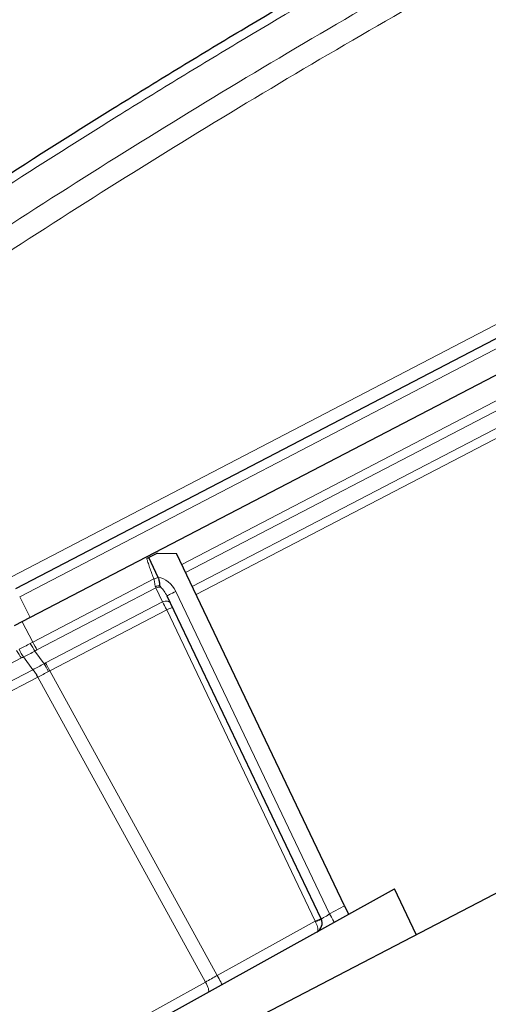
# Model space of a CAD drawing. Header units: inches. Extents: x 0 to 23760, y -13 to 16800.
# Tile 158 of 222: x 10414 to 10558, y 13722 to 14024. Entities that reach past the tile are written whole.
import ezdxf

# ---------------------------------------------------------------- set-up
doc = ezdxf.new("R2010")
doc.units = ezdxf.units.IN
doc.layers.add('254', color=7, linetype='Continuous', true_color=0xffffff)

msp = doc.modelspace()

# ---------------------------------------------------------------- linework, layer by layer
at = {"layer": '254', "color": 110, "linetype": 'Continuous', "lineweight": 13}
for p, q in [((10411.848, 13853.068), (10743.742, 14025.841)), ((10747.424, 14020.279), (10414.402, 13846.919)), ((10464.037, 13856.803), (10753.641, 14007.561)), ((10754.942, 14005.153), (10465.216, 13854.331)), ((10467.262, 13850.041), (10757.148, 14000.946)), ((10758.449, 13998.54), (10468.441, 13847.571)), ((10418.395, 13833.044), (10455.517, 13852.368)), ((10456.141, 13849.607), (10419.697, 13830.635)), ((10458.187, 13845.317), (10456.141, 13849.607)), ((10414.402, 13846.919), (10417.66, 13840.546)), ((10462.195, 13848.534), (10509.311, 13749.752)), ((10422.326, 13826.649), (10458.187, 13845.317)), ((10459.427, 13842.879), (10423.627, 13824.242)), ((10504.9, 13747.541), (10459.427, 13842.879)), ((10415.135, 13839.232), (10418.395, 13833.044)), ((10414.966, 13828.172), (10337.598, 13787.897)), ((10418.438, 13824.559), (10415.607, 13828.492)), ((10419.051, 13830.285), (10421.851, 13826.395)), ((10341.116, 13784.307), (10418.438, 13824.559)), ((10419.956, 13822.282), (10342.633, 13782.03)), ((10471.305, 13728.913), (10419.977, 13822.293)), ((10423.627, 13824.242), (10474.921, 13730.924)), ((10509.311, 13749.752), (10513.888, 13752.289)), ((10474.921, 13730.924), (10504.9, 13747.541)), ((10396.23, 13687.298), (10471.305, 13728.913))]:
    msp.add_line(p, q, dxfattribs=at)
at = {"layer": '254', "color": 2, "linetype": 'Continuous', "lineweight": 25}
for p, q in [((10413.182, 13849.489), (10746.204, 14022.849)), ((10750.862, 14014), (10417.66, 13840.546)), ((10456.652, 13860.239), (10453.911, 13858.932)), ((10456.811, 13852.853), (10453.911, 13858.932)), ((10456.652, 13860.239), (10462.41, 13860.214)), ((10513.888, 13752.289), (10462.41, 13860.214)), ((10456.832, 13852.808), (10456.811, 13852.853)), ((10506.718, 13748.22), (10459.53, 13847.151)), ((10417.66, 13840.546), (10412.709, 13837.969)), ((10473.796, 13711.157), (10723.523, 13841.157)), ((10369.669, 13669.033), (10529.15, 13757.434)), ((10535.822, 13743.445), (10529.15, 13757.434)), ((10513.888, 13752.289), (10515.138, 13749.667))]:
    msp.add_line(p, q, dxfattribs=at)
msp.add_arc((10504.01, 13746.929), 3, 299, 25.5, dxfattribs=at)
at = {"layer": '254', "color": 110, "linetype": 'Continuous', "lineweight": 13}
for centre, major_axis, ratio, start_param, end_param in [((10455.487, 13852.274), (-1.86, -0.735), 0.0383473, 3.905781, 4.6813136), ((10457.682, 13846.381), (-2.897, 6.073), 0.7431451, 4.712389, 5.8716685), ((10456.481, 13848.899), (1.805, 0.861), 0.6108356, 0.7931781, 1.5644616), ((10454.903, 13852.206), (-1.661, 3.645), 0.017402, 3.9104495, 4.0569499), ((10456.763, 13848.308), (1.805, 0.861), 0.719748, 0.7957294, 1.5716725), ((10457.725, 13846.29), (-1.967, 4.124), 0.4377405, 4.712389, 5.5081184), ((10462.238, 13848.443), (2.708, 1.292), 0.0336829, 1.5707963, 3.1415927), ((10458.809, 13844.018), (1.805, 0.861), 0.719748, 0, 1.5716725), ((10459.428, 13842.719), (-1.785, 3.58), 0.0174444, 4.7482984, 5.5155451), ((10459.398, 13842.783), (1.805, 0.861), 0.0368135, 0, 1.5371762), ((10414.467, 13842.531), (23.178, 13.919), 0.3756022, 4.4789729, 4.6243239), ((10429.889, 13813.255), (25.255, 9.703), 0.8427896, 1.7054756, 1.7374558), ((10417.808, 13832.882), (1.96, -3.487), 0.0679389, 4.7452354, 5.5135924), ((10418.455, 13833.232), (1.847, -3.548), 0.0348995, 4.7472956, 5.5152404), ((10414.234, 13831.035), (1.847, -3.548), 0.2419219, 4.7472956, 5.5152404), ((10414.875, 13831.355), (1.73, -3.607), 0.2095523, 4.754266, 5.522623), ((10430.622, 13810.392), (-24.524, 7.667), 0.7774599, 5.5879942, 5.6199743), ((10414.467, 13842.531), (22.885, 14.404), 0.4758533, 4.4691274, 4.6144785), ((10431.132, 13810.658), (-22.388, 6.999), 0.9608378, 5.5153373, 5.5473174), ((10434.658, 13805.992), (-23.608, 7.31), 0.9433497, 5.5217768, 5.5442303), ((10423.094, 13823.798), (-1.926, 3.506), 0.058133, 4.7471652, 5.5141933), ((10423.569, 13824.052), (-1.847, 3.548), 0.0348995, 4.7479937, 5.5152404), ((10419.171, 13821.696), (-1.847, 3.548), 0.2419219, 4.7516589, 5.5152404), ((10419.192, 13821.707), (-1.851, 3.546), 0.2419645, 4.751379, 5.5150196), ((10435.901, 13803.394), (-14.681, 19.331), 0.8196556, 6.140243, 6.1626961), ((10509.268, 13749.843), (2.55, 1.623), 0.0331858, 3.1375287, 4.708325), ((10509.268, 13749.843), (-1.454, 2.624), 0.0020575, 1.6044228, 3.1415927), ((10504.871, 13747.446), (1.805, 0.861), 0.0368135, 0, 1.5371762), ((10504.886, 13747.415), (-1.401, 2.654), 0.0238692, 4.6517894, 4.7475549), ((10504.913, 13747.359), (-1.805, -0.861), 0.0587977, 1.6102188, 3.1415927), ((10504.01, 13746.929), (-1.454, 2.624), 0.3572125, 3.1415927, 4.6513025), ((10475.595, 13731.178), (17.487, 9.706), 0.0052231, 1.6064562, 1.8157804), ((10470.716, 13728.474), (1.454, -2.624), 0.2428118, 0, 1.6037207), ((10474.878, 13730.781), (1.454, -2.624), 0.0358188, 0, 1.6054753)]:
    msp.add_ellipse(centre, major_axis=major_axis, ratio=ratio, start_param=start_param, end_param=end_param, dxfattribs=at)
at = {"layer": '254', "color": 2, "linetype": 'Continuous', "lineweight": 25}
for points, knots in [([(10365.724, 13946.404), (10378.438, 13954.983), (10404.016, 13971.902), (10429.895, 13988.344), (10449.418, 14000.497), (10455.945, 14004.518), (10469.036, 14012.501), (10475.6, 14016.462), (10495.349, 14028.258), (10508.586, 14035.999), (10525.222, 14045.524), (10528.553, 14047.421), (10535.223, 14051.199), (10545.241, 14056.844), (10555.296, 14062.418), (10575.454, 14073.472), (10602.463, 14087.961), (10643.367, 14108.946), (10670.897, 14122.436), (10684.727, 14129.056)], [0, 0, 0, 0, 0.125, 0.25, 0.25, 0.3125, 0.3125, 0.375, 0.375, 0.5, 0.5, 0.53125, 0.53125, 0.5625, 0.625, 0.625, 0.75, 0.875, 1, 1, 1, 1]), ([(10457.372, 13850.289), (10457.363, 13850.311), (10457.356, 13850.333), (10457.345, 13850.376), (10457.341, 13850.398), (10457.334, 13850.442), (10457.331, 13850.464), (10457.327, 13850.508), (10457.325, 13850.531), (10457.32, 13850.599), (10457.317, 13850.645), (10457.312, 13850.74), (10457.309, 13850.788), (10457.302, 13850.887), (10457.299, 13850.937), (10457.292, 13851.014), (10457.29, 13851.04), (10457.285, 13851.092), (10457.282, 13851.118), (10457.268, 13851.251), (10457.254, 13851.358), (10457.22, 13851.578), (10457.199, 13851.689), (10457.167, 13851.831), (10457.161, 13851.859), (10457.147, 13851.916), (10457.14, 13851.944), (10457.118, 13852.03), (10457.102, 13852.086), (10457.052, 13852.256), (10456.977, 13852.48), (10456.884, 13852.7), (10456.832, 13852.808)], [0, 0, 0, 0, 0.03125, 0.03125, 0.0625, 0.0625, 0.09375, 0.09375, 0.125, 0.125, 0.1875, 0.1875, 0.25, 0.25, 0.3125, 0.3125, 0.34375, 0.34375, 0.375, 0.375, 0.5, 0.5, 0.625, 0.625, 0.65625, 0.65625, 0.6875, 0.6875, 0.75, 0.75, 0.875, 1, 1, 1, 1]), ([(10457.583, 13849.839), (10457.565, 13849.874), (10457.548, 13849.91), (10457.513, 13849.983), (10457.495, 13850.019), (10457.443, 13850.132), (10457.408, 13850.209), (10457.372, 13850.289)], [0, 0, 0, 0, 0.25, 0.25, 0.5, 0.5, 1, 1, 1, 1])]:
    msp.add_open_spline(points, degree=3, knots=knots, dxfattribs=at)
at = {"layer": '254', "color": 110, "linetype": 'Continuous', "lineweight": 13}
for points, knots in [([(10685.688, 14126.467), (10671.875, 14119.854), (10644.38, 14106.38), (10603.528, 14085.419), (10576.554, 14070.947), (10556.421, 14059.905), (10546.379, 14054.338), (10536.374, 14048.7), (10529.712, 14044.926), (10526.385, 14043.031), (10509.771, 14033.517), (10496.55, 14025.785), (10476.826, 14014.003), (10470.27, 14010.046), (10457.196, 14002.073), (10450.678, 13998.057), (10431.18, 13985.918), (10405.333, 13969.495), (10379.788, 13952.597), (10367.09, 13944.028)], [0, 0, 0, 0, 0.125, 0.25, 0.375, 0.375, 0.4375, 0.46875, 0.46875, 0.5, 0.5, 0.625, 0.625, 0.6875, 0.6875, 0.75, 0.75, 0.875, 1, 1, 1, 1]), ([(10370.659, 13933.806), (10372.271, 13934.896), (10373.884, 13935.985), (10377.113, 13938.157), (10381.961, 13941.411), (10393.296, 13948.961), (10403.055, 13955.362), (10422.632, 13968.072), (10448.888, 13984.769), (10488.733, 14009.071), (10515.603, 14024.775), (10530.805, 14033.469), (10532.495, 14034.433), (10535.878, 14036.357), (10540.955, 14039.238), (10552.826, 14045.916), (10563.04, 14051.569), (10571.575, 14056.239), (10573.283, 14057.171), (10576.701, 14059.031), (10581.831, 14061.816), (10593.823, 14068.269), (10604.139, 14073.728), (10624.821, 14084.547), (10652.529, 14098.711), (10680.502, 14112.355), (10694.555, 14119.046)], [0, 0, 0, 0, 0.015625, 0.015625, 0.03125, 0.0625, 0.125, 0.125, 0.25, 0.375, 0.5, 0.5, 0.515625, 0.515625, 0.53125, 0.5625, 0.625, 0.625, 0.640625, 0.640625, 0.65625, 0.6875, 0.75, 0.75, 0.875, 1, 1, 1, 1]), ([(10696.336, 14112.43), (10682.336, 14105.757), (10654.468, 14092.152), (10626.865, 14078.027), (10606.261, 14067.239), (10595.984, 14061.796), (10584.037, 14055.361), (10578.926, 14052.585), (10575.521, 14050.731), (10573.819, 14049.801), (10565.317, 14045.144), (10555.141, 14039.508), (10543.316, 14032.85), (10538.257, 14029.978), (10534.888, 14028.06), (10533.204, 14027.099), (10518.06, 14018.431), (10491.291, 14002.774), (10451.598, 13978.547), (10412.364, 13953.579), (10386.515, 13936.439), (10373.667, 13927.744)], [0, 0, 0, 0, 0.125, 0.25, 0.25, 0.3125, 0.34375, 0.359375, 0.359375, 0.375, 0.375, 0.4375, 0.46875, 0.484375, 0.484375, 0.5, 0.5, 0.625, 0.75, 0.875, 1, 1, 1, 1]), ([(10455.517, 13852.368), (10455.313, 13852.884), (10455.112, 13853.402), (10454.718, 13854.439), (10454.526, 13854.96), (10454.245, 13855.744), (10454.153, 13856.006), (10453.973, 13856.531), (10453.885, 13856.794), (10453.715, 13857.322), (10453.632, 13857.587), (10453.514, 13857.986), (10453.476, 13858.119), (10453.402, 13858.386), (10453.366, 13858.521), (10453.332, 13858.655)], [0, 0, 0, 0, 0.25, 0.25, 0.5, 0.5, 0.625, 0.625, 0.75, 0.75, 0.875, 0.875, 0.9375, 0.9375, 1, 1, 1, 1]), ([(10455.966, 13850.007), (10455.957, 13850.027), (10455.949, 13850.048), (10455.933, 13850.089), (10455.926, 13850.109), (10455.904, 13850.172), (10455.891, 13850.215), (10455.855, 13850.346), (10455.836, 13850.437), (10455.802, 13850.624), (10455.788, 13850.72), (10455.769, 13850.868), (10455.763, 13850.918), (10455.752, 13851.019), (10455.746, 13851.07), (10455.729, 13851.222), (10455.718, 13851.325), (10455.694, 13851.531), (10455.68, 13851.635), (10455.647, 13851.844), (10455.628, 13851.948), (10455.592, 13852.106), (10455.579, 13852.159), (10455.55, 13852.264), (10455.534, 13852.316), (10455.517, 13852.368)], [0, 0, 0, 0, 0.03125, 0.03125, 0.0625, 0.0625, 0.125, 0.125, 0.25, 0.25, 0.375, 0.375, 0.4375, 0.4375, 0.5, 0.5, 0.625, 0.625, 0.75, 0.75, 0.875, 0.875, 0.9375, 0.9375, 1, 1, 1, 1]), ([(10418.456, 13824.568), (10418.455, 13824.567), (10418.453, 13824.567), (10418.45, 13824.565), (10418.449, 13824.564), (10418.444, 13824.562), (10418.441, 13824.56), (10418.438, 13824.559)], [0, 0, 0, 0, 0.2581912, 0.2581912, 0.5163823, 0.5163823, 1, 1, 1, 1]), ([(10419.956, 13822.282), (10419.958, 13822.283), (10419.959, 13822.284), (10419.963, 13822.286), (10419.965, 13822.286), (10419.97, 13822.289), (10419.973, 13822.291), (10419.977, 13822.293)], [0, 0, 0, 0, 0.2576628, 0.2576628, 0.5153256, 0.5153256, 1, 1, 1, 1])]:
    msp.add_open_spline(points, degree=3, knots=knots, dxfattribs=at)
at = {"layer": '254', "color": 2, "linetype": 'Continuous', "lineweight": 25}
msp.add_open_spline([(10453.332, 13858.655), (10453.432, 13858.703), (10453.628, 13858.796), (10453.818, 13858.887), (10453.911, 13858.932)], degree=3, dxfattribs=at)
at = {"layer": '254', "color": 110, "linetype": 'Continuous', "lineweight": 13}
for points in [[(10418.456, 13824.568), (10419.015, 13824.866), (10420.139, 13825.467), (10421.278, 13826.083), (10421.851, 13826.395)], [(10423.231, 13824.032), (10422.684, 13823.731), (10421.595, 13823.141), (10420.515, 13822.572), (10419.977, 13822.293)]]:
    msp.add_open_spline(points, degree=3, dxfattribs=at)

doc.saveas('drawing.dxf')
